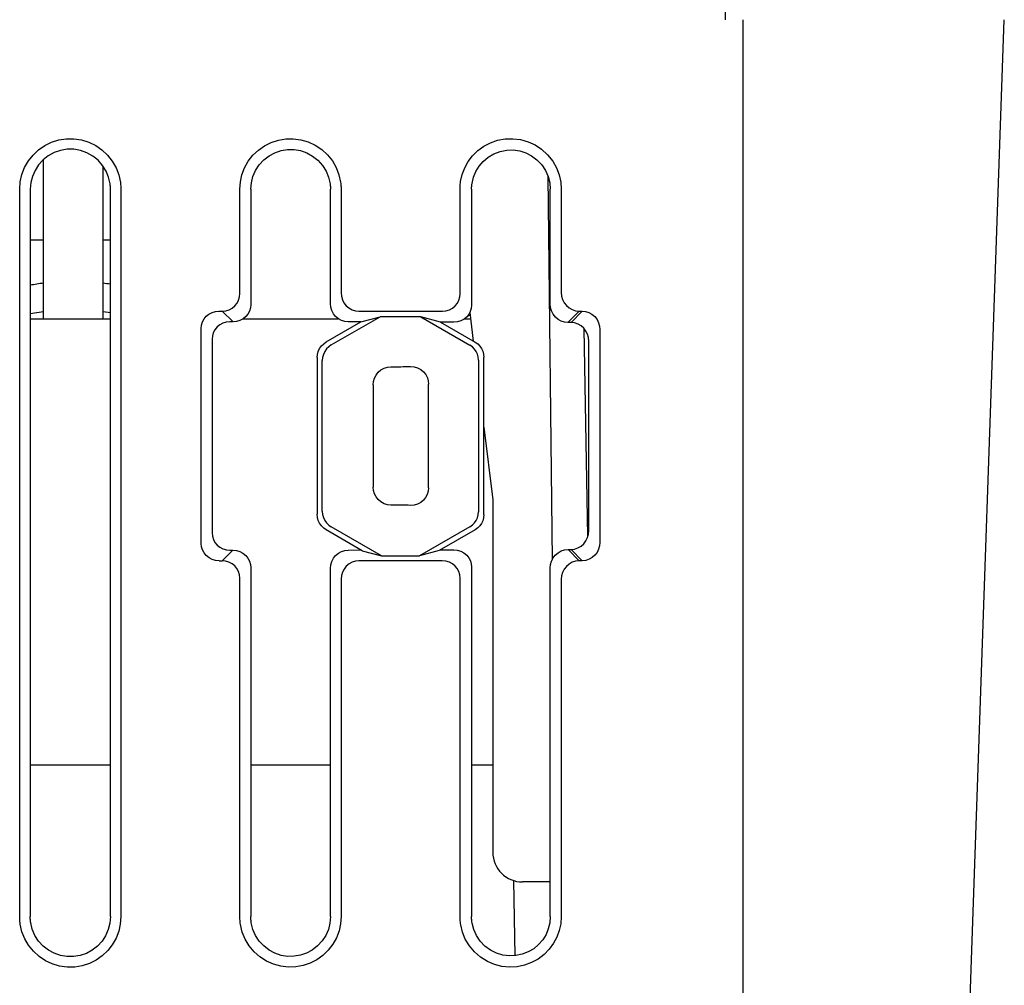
# Model space of a CAD drawing. Header units: inches. Extents: x 0 to 13.8, y 0 to 10.6.
# Tile 28 of 30: x 5.783 to 6.434, y 7.829 to 8.468. Entities that reach past the tile are written whole.
import ezdxf

# ---------------------------------------------------------------- set-up
doc = ezdxf.new("R2010")
doc.units = ezdxf.units.IN
doc.header["$LTSCALE"] = 0.75625
doc.header["$MEASUREMENT"] = 0
doc.layers.get('0').update_dxf_attribs({"linetype": 'CONTINUOUS'})

msp = doc.modelspace()

# ---------------------------------------------------------------- linework, layer by layer
at = {"color": 7, "linetype": 'Continuous'}
for p, q in [((6.24921, 8.47968), (6.24926, 8.46786)), ((6.26094, 8.46786), (6.26094, 7.56235)), ((6.40568, 7.65734), (6.43398, 8.46786)), ((5.79834, 8.26983), (5.79834, 8.37526)), ((5.83771, 8.26983), (5.83771, 8.37092)), ((6.13206, 8.36436), (6.13475, 8.11001)), ((5.78259, 7.87407), (5.78259, 8.35561)), ((5.78958, 8.35561), (5.78958, 7.87407)), ((5.84264, 7.87406), (5.84264, 8.35561)), ((5.84952, 8.35561), (5.84952, 7.87406)), ((5.92826, 8.28649), (5.92826, 8.35562)), ((5.93549, 8.35562), (5.93549, 8.27938)), ((5.98819, 8.27982), (5.98819, 8.35561)), ((5.99519, 8.35561), (5.99519, 8.28702)), ((6.07393, 8.28636), (6.07393, 8.35562)), ((6.08156, 8.35562), (6.08156, 8.27894)), ((6.1336, 8.27961), (6.1336, 8.35562)), ((6.14086, 8.35562), (6.14086, 8.28718)), ((5.78958, 8.3222), (5.79834, 8.3222)), ((5.83771, 8.3222), (5.84264, 8.3222)), ((5.78958, 8.27328), (5.79834, 8.27473)), ((5.83771, 8.27473), (5.84264, 8.27391)), ((5.91654, 8.27495), (5.92376, 8.26786)), ((6.00693, 8.27495), (6.0622, 8.27495)), ((6.08035, 8.27396), (6.08266, 8.25514)), ((6.14533, 8.26735), (6.15262, 8.27495)), ((6.1547, 8.27495), (6.14741, 8.26735)), ((6.15262, 8.27495), (6.1547, 8.27495)), ((5.78958, 8.26983), (5.84264, 8.26983)), ((5.92376, 8.26786), (5.92157, 8.26787)), ((5.93037, 8.26983), (5.99336, 8.26983)), ((5.9854, 8.25453), (6.00826, 8.26773)), ((5.98876, 8.25254), (6.021, 8.27116)), ((6.00826, 8.26773), (6.021, 8.27116)), ((6.04802, 8.27109), (6.021, 8.27116)), ((6.06101, 8.26761), (6.04802, 8.27109)), ((6.04802, 8.27109), (6.08033, 8.25244)), ((6.06102, 8.26764), (6.0839, 8.25442)), ((6.07686, 8.26983), (6.08086, 8.26983)), ((6.07902, 8.27189), (6.08055, 8.27235)), ((6.14741, 8.26735), (6.14533, 8.26735)), ((5.90267, 8.12115), (5.90267, 8.2634)), ((6.15852, 8.12577), (6.15612, 8.26316)), ((6.16645, 8.26271), (6.16645, 8.12184)), ((5.90985, 8.25633), (5.90985, 8.12818)), ((6.15912, 8.12943), (6.15912, 8.25507)), ((5.97944, 8.24412), (5.97944, 8.14043)), ((5.9828, 8.14242), (5.9828, 8.24213)), ((6.08611, 8.24254), (6.08611, 8.14201)), ((6.08968, 8.14002), (6.08968, 8.24453)), ((6.01647, 8.22612), (6.01647, 8.15843)), ((6.05309, 8.15799), (6.05309, 8.22656)), ((6.08968, 8.19799), (6.09558, 8.1499)), ((6.09558, 8.1499), (6.09558, 7.91668)), ((6.00916, 8.11631), (5.9854, 8.13002)), ((6.02187, 8.11289), (5.98876, 8.13201)), ((6.08033, 8.13211), (6.04714, 8.11295)), ((6.0839, 8.13013), (6.06016, 8.11642)), ((5.92365, 8.11664), (5.91644, 8.1096)), ((5.99997, 8.11677), (6.00832, 8.11679)), ((6.00916, 8.11631), (6.02187, 8.11289)), ((6.06016, 8.11642), (6.04714, 8.11295)), ((6.061, 8.11691), (6.06972, 8.11693)), ((6.14534, 8.11715), (6.14739, 8.11715)), ((6.15264, 8.1096), (6.14534, 8.11715)), ((6.14739, 8.11715), (6.15468, 8.1096)), ((6.02187, 8.11289), (6.04714, 8.11295)), ((5.93549, 8.10512), (5.93549, 7.87406)), ((5.98819, 7.87406), (5.98819, 8.10469)), ((6.06212, 8.1096), (6.007, 8.1096)), ((6.08156, 8.10556), (6.08156, 7.87406)), ((6.1336, 7.87405), (6.1336, 8.10489)), ((6.15468, 8.1096), (6.15264, 8.1096)), ((5.92826, 7.87406), (5.92826, 8.09805)), ((5.99519, 8.09753), (5.99519, 7.87406)), ((6.07393, 7.87406), (6.07393, 8.09819)), ((6.14086, 8.09737), (6.14086, 7.87405)), ((5.78958, 7.97456), (5.84264, 7.97456)), ((5.93549, 7.97456), (5.98819, 7.97456)), ((6.08156, 7.97456), (6.09558, 7.97456)), ((6.10938, 7.8979), (6.11024, 7.8482)), ((6.1336, 7.897), (6.11527, 7.897))]:
    msp.add_line(p, q, dxfattribs=at)
for points in [[(5.78259, 8.35562), (5.78297, 8.36062), (5.78405, 8.36542), (5.78586, 8.37004), (5.78832, 8.37436), (5.7914, 8.37826), (5.79502, 8.38168), (5.79912, 8.38451), (5.8036, 8.38671), (5.80838, 8.38822), (5.81335, 8.38901), (5.81841, 8.38903), (5.82344, 8.3883), (5.82828, 8.3868), (5.83286, 8.3846), (5.83703, 8.38172), (5.84073, 8.37825), (5.84387, 8.37423), (5.84638, 8.36979), (5.84815, 8.36513), (5.84922, 8.36018)], [(5.92826, 8.35562), (5.92861, 8.36049), (5.92966, 8.36519), (5.9314, 8.36978), (5.93381, 8.3741), (5.93689, 8.37806), (5.94052, 8.38154), (5.94459, 8.3844), (5.94902, 8.38662), (5.95372, 8.38815), (5.95861, 8.38898), (5.96361, 8.38906), (5.9686, 8.38841), (5.97346, 8.38699), (5.97809, 8.38485), (5.98239, 8.38196), (5.98622, 8.37845), (5.98943, 8.3744), (5.99198, 8.36994), (5.99379, 8.36523), (5.99488, 8.36022)], [(6.0743, 8.36063), (6.07539, 8.36538), (6.07708, 8.36981), (6.07938, 8.37396), (6.08226, 8.37775), (6.08574, 8.38116), (6.08971, 8.38407), (6.09408, 8.38636), (6.09879, 8.388), (6.10378, 8.38892), (6.10889, 8.38909), (6.11397, 8.38846), (6.11891, 8.38708), (6.12356, 8.38497), (6.12786, 8.38213), (6.13182, 8.37846), (6.13519, 8.37427), (6.13772, 8.36978), (6.1395, 8.36509), (6.14054, 8.36039), (6.14086, 8.35562)], [(5.8424, 8.35921), (5.84143, 8.36355), (5.83978, 8.36759), (5.83741, 8.3714), (5.83444, 8.37479), (5.83095, 8.3776), (5.82704, 8.37979), (5.82281, 8.38128), (5.81839, 8.38206), (5.81391, 8.38205), (5.80951, 8.38132), (5.80534, 8.37986), (5.80148, 8.37775), (5.79803, 8.37502), (5.79507, 8.37178), (5.79272, 8.36811), (5.79099, 8.36413), (5.78995, 8.35998), (5.78958, 8.3556)], [(5.93549, 8.35561), (5.93584, 8.35993), (5.93688, 8.36406), (5.93863, 8.36807), (5.94102, 8.37176), (5.94405, 8.37503), (5.94756, 8.37776), (5.95139, 8.37981), (5.95548, 8.3812), (5.95977, 8.38188), (5.96412, 8.38188), (5.96837, 8.38115), (5.97248, 8.37973), (5.97639, 8.37757), (5.97993, 8.37478), (5.98291, 8.37141), (5.9853, 8.36761), (5.98696, 8.36357), (5.98794, 8.35921)], [(6.08185, 8.35951), (6.08283, 8.36361), (6.08439, 8.3674), (6.08653, 8.37092), (6.08923, 8.37408), (6.09255, 8.37684), (6.09632, 8.37908), (6.10045, 8.38063), (6.10477, 8.38149), (6.10913, 8.38159), (6.11341, 8.38098), (6.11742, 8.37973), (6.12121, 8.37779), (6.12482, 8.37505), (6.12799, 8.37174), (6.13043, 8.36805), (6.13219, 8.36407), (6.13324, 8.35994), (6.1336, 8.35561)], [(5.84264, 8.3556), (5.84263, 8.3562), (5.84261, 8.3568), (5.84258, 8.3574), (5.84253, 8.358), (5.84247, 8.35861), (5.8424, 8.35921)], [(5.84922, 8.36018), (5.84931, 8.35942), (5.84938, 8.35866), (5.84944, 8.3579), (5.84949, 8.35714), (5.84951, 8.35638), (5.84952, 8.35561)], [(5.98794, 8.35921), (5.98802, 8.35863), (5.98808, 8.35803), (5.98813, 8.35744), (5.98816, 8.35683), (5.98818, 8.35622), (5.98819, 8.3556)], [(5.99488, 8.36022), (5.99497, 8.35945), (5.99505, 8.35868), (5.99511, 8.35792), (5.99516, 8.35715), (5.99518, 8.35638), (5.99519, 8.35562)], [(6.07393, 8.35563), (6.07394, 8.35647), (6.07397, 8.3573), (6.07402, 8.35814), (6.0741, 8.35897), (6.07419, 8.3598), (6.0743, 8.36063)], [(6.08156, 8.35562), (6.08157, 8.35628), (6.08159, 8.35694), (6.08163, 8.3576), (6.08169, 8.35824), (6.08176, 8.35888), (6.08185, 8.35951)], [(5.91655, 8.27495), (5.91888, 8.27518), (5.92111, 8.27585), (5.92316, 8.27694), (5.92494, 8.27841), (5.92639, 8.28019), (5.92743, 8.28219), (5.92806, 8.28432), (5.92826, 8.28649)], [(5.99519, 8.28702), (5.99541, 8.28472), (5.99606, 8.28248), (5.99714, 8.28038), (5.99861, 8.27853), (6.0004, 8.277), (6.00245, 8.27587), (6.00465, 8.27518), (6.00692, 8.27495)], [(6.0622, 8.27495), (6.06458, 8.27518), (6.06685, 8.27586), (6.06892, 8.27696), (6.0707, 8.27844), (6.07213, 8.28022), (6.07315, 8.28221), (6.07374, 8.28428), (6.07393, 8.28636)], [(6.14086, 8.28718), (6.14107, 8.28488), (6.14172, 8.28263), (6.14279, 8.28051), (6.14425, 8.27862), (6.14603, 8.27707), (6.14808, 8.27591), (6.15031, 8.27519), (6.15262, 8.27495)], [(5.93549, 8.27938), (5.93527, 8.27714), (5.93462, 8.27499), (5.93356, 8.273), (5.93213, 8.27126), (5.93037, 8.26983), (5.92834, 8.26876), (5.92611, 8.26809), (5.92375, 8.26786)], [(5.99991, 8.26773), (5.99767, 8.26796), (5.99548, 8.26864), (5.99343, 8.26977), (5.99162, 8.2713), (5.99015, 8.27316), (5.98906, 8.27528), (5.98841, 8.27752), (5.98819, 8.27982)], [(6.14533, 8.26735), (6.1431, 8.26759), (6.14091, 8.26828), (6.13884, 8.26943), (6.13702, 8.27101), (6.13552, 8.27294), (6.13444, 8.2751), (6.1338, 8.27735), (6.1336, 8.27961)], [(5.90267, 8.26339), (5.90289, 8.26565), (5.90354, 8.26781), (5.90461, 8.26981), (5.90605, 8.27156), (5.90782, 8.27299), (5.90984, 8.27406), (5.91205, 8.27472), (5.91438, 8.27495)], [(5.91438, 8.27495), (5.91475, 8.27495), (5.91511, 8.27495), (5.91581, 8.27496)], [(5.91581, 8.27496), (5.91618, 8.27496), (5.91654, 8.27495)], [(6.08156, 8.27894), (6.08135, 8.27674), (6.08071, 8.27463), (6.07967, 8.27269), (6.07826, 8.27098), (6.07654, 8.26957), (6.07453, 8.2685), (6.07225, 8.26781), (6.06979, 8.26757)], [(6.1547, 8.27495), (6.15693, 8.27473), (6.15913, 8.27404), (6.16119, 8.27289), (6.16302, 8.27132), (6.16452, 8.26939), (6.1656, 8.26723), (6.16624, 8.26498), (6.16645, 8.26271)], [(5.91699, 8.26697), (5.91494, 8.26587), (5.91316, 8.26441), (5.91172, 8.26263), (5.91067, 8.26063), (5.91005, 8.2585), (5.90985, 8.25633)], [(5.92158, 8.26786), (5.91923, 8.26764), (5.91699, 8.26697)], [(6.00826, 8.26773), (6.00133, 8.26773), (5.9999, 8.26773)], [(6.06979, 8.26757), (6.06529, 8.26759), (6.06101, 8.26761)], [(6.15197, 8.26635), (6.14974, 8.26709), (6.14741, 8.26735)], [(6.15912, 8.25507), (6.15891, 8.25736), (6.15828, 8.2596), (6.15722, 8.26172), (6.15578, 8.26361), (6.15401, 8.26518), (6.15197, 8.26635)], [(5.97944, 8.24412), (5.97962, 8.2462), (5.98016, 8.24823), (5.98104, 8.25014), (5.98224, 8.25185), (5.98371, 8.25333), (5.9854, 8.25453)], [(6.0839, 8.25442), (6.08566, 8.25318), (6.0871, 8.25172), (6.08819, 8.25014), (6.08899, 8.24843), (6.0895, 8.24653), (6.08968, 8.24453)], [(5.98876, 8.25254), (5.98707, 8.25135), (5.98559, 8.24986), (5.98438, 8.24811), (5.9835, 8.24617), (5.98297, 8.24416), (5.9828, 8.24213)], [(6.08611, 8.24254), (6.08593, 8.24455), (6.08541, 8.24644), (6.08462, 8.24815), (6.08353, 8.24973), (6.08209, 8.25119), (6.08033, 8.25243)], [(6.01647, 8.22612), (6.01669, 8.22838), (6.01733, 8.23057), (6.01839, 8.23263), (6.01984, 8.23445), (6.0216, 8.23595), (6.02363, 8.23708), (6.02584, 8.2378), (6.02814, 8.23806)], [(6.04114, 8.23822), (6.0435, 8.23801), (6.04578, 8.23735), (6.04789, 8.23624), (6.04973, 8.23473), (6.05121, 8.23289), (6.05228, 8.23084), (6.0529, 8.2287), (6.05309, 8.22656)], [(6.02814, 8.14649), (6.02587, 8.14674), (6.02367, 8.14744), (6.02162, 8.14858), (6.01983, 8.15011), (6.01836, 8.15197), (6.0173, 8.15405), (6.01668, 8.15623), (6.01647, 8.15843)], [(6.05309, 8.15799), (6.05288, 8.15574), (6.05222, 8.15357), (6.05115, 8.15155), (6.04969, 8.14978), (6.04791, 8.14832), (6.04584, 8.14722), (6.04356, 8.14655), (6.04114, 8.14633)], [(5.9828, 8.14242), (5.98298, 8.14035), (5.98351, 8.13833), (5.9844, 8.1364), (5.98561, 8.13466), (5.98708, 8.13319), (5.98876, 8.13201)], [(5.9854, 8.13002), (5.9837, 8.13122), (5.98222, 8.13271), (5.98102, 8.13445), (5.98015, 8.13636), (5.97962, 8.13838), (5.97944, 8.14043)], [(6.08033, 8.13211), (6.08209, 8.13336), (6.08353, 8.13482), (6.08462, 8.1364), (6.08541, 8.13811), (6.08593, 8.14), (6.08611, 8.14201)], [(6.08968, 8.14002), (6.0895, 8.13801), (6.08899, 8.13612), (6.08819, 8.13441), (6.0871, 8.13283), (6.08566, 8.13137), (6.0839, 8.13013)], [(6.15188, 8.11813), (6.15395, 8.11931), (6.15576, 8.12091), (6.15724, 8.12283), (6.1583, 8.12498), (6.15892, 8.1272), (6.15912, 8.12943)], [(5.90985, 8.12818), (5.91007, 8.12594), (5.91072, 8.12379), (5.91179, 8.12179), (5.91325, 8.12004), (5.91502, 8.1186), (5.91707, 8.11753)], [(5.91448, 8.1096), (5.91216, 8.10982), (5.90992, 8.11048), (5.90785, 8.11156), (5.90604, 8.11303), (5.90457, 8.11483), (5.90351, 8.11685), (5.90288, 8.11898), (5.90267, 8.12115)], [(5.91707, 8.11753), (5.91931, 8.11686), (5.92168, 8.11664)], [(5.92167, 8.11664), (5.922, 8.11664), (5.92233, 8.11665), (5.92299, 8.11664)], [(5.92299, 8.11664), (5.92332, 8.11664), (5.92365, 8.11664)], [(5.92365, 8.11664), (5.92599, 8.11643), (5.92823, 8.11577), (5.93031, 8.11468), (5.93213, 8.11321), (5.9336, 8.11141), (5.93466, 8.1094), (5.93529, 8.10728), (5.93549, 8.10512)], [(5.98819, 8.10469), (5.98841, 8.10699), (5.98907, 8.10922), (5.99015, 8.11132), (5.99162, 8.11317), (5.99342, 8.1147), (5.99547, 8.11583), (5.99769, 8.11653), (5.99998, 8.11677)], [(6.06971, 8.11693), (6.07212, 8.11671), (6.07441, 8.11603), (6.0765, 8.11493), (6.07831, 8.11345), (6.07976, 8.11165), (6.08079, 8.10966), (6.08137, 8.10761), (6.08156, 8.10556)], [(6.1336, 8.10489), (6.13381, 8.10718), (6.13445, 8.10942), (6.13551, 8.11152), (6.13695, 8.11339), (6.13872, 8.11495), (6.14075, 8.11613), (6.14299, 8.11688), (6.14535, 8.11715)], [(6.14739, 8.11715), (6.14966, 8.11741), (6.15188, 8.11813)], [(6.16645, 8.12184), (6.16624, 8.11955), (6.1656, 8.11731), (6.16454, 8.11521), (6.1631, 8.11334), (6.16133, 8.11178), (6.15928, 8.1106), (6.15704, 8.10986), (6.15468, 8.1096)], [(5.91448, 8.1096), (5.91481, 8.1096), (5.91513, 8.1096), (5.91579, 8.10959)], [(5.91579, 8.10959), (5.91611, 8.10959), (5.91644, 8.1096)], [(5.92826, 8.09805), (5.92804, 8.10028), (5.92739, 8.10244), (5.92632, 8.10443), (5.92486, 8.10619), (5.92308, 8.10763), (5.92104, 8.1087), (5.9188, 8.10937), (5.91644, 8.1096)], [(6.00699, 8.1096), (6.00473, 8.10937), (6.00253, 8.10868), (6.00046, 8.10756), (5.99864, 8.10602), (5.99715, 8.10416), (5.99606, 8.10205), (5.99541, 8.09981), (5.99519, 8.09753)], [(6.07393, 8.09819), (6.07372, 8.10038), (6.07308, 8.10248), (6.07204, 8.10444), (6.07062, 8.10616), (6.06888, 8.10758), (6.06685, 8.10866), (6.06457, 8.10936), (6.06213, 8.1096)], [(6.15264, 8.1096), (6.15036, 8.10935), (6.14814, 8.10864), (6.14607, 8.10747), (6.14425, 8.10589), (6.14277, 8.10399), (6.1417, 8.10185), (6.14107, 8.09962), (6.14086, 8.09737)], [(5.78297, 7.86901), (5.78286, 7.86986), (5.78276, 7.8707), (5.78269, 7.87154), (5.78264, 7.87238), (5.7826, 7.87323), (5.78259, 7.87407)], [(5.84952, 7.87407), (5.84915, 7.86912), (5.84809, 7.86437), (5.84631, 7.85976), (5.84388, 7.85546), (5.84083, 7.85156), (5.83724, 7.84814), (5.83318, 7.8453), (5.82875, 7.84307), (5.82399, 7.84154), (5.81905, 7.84071), (5.81401, 7.84064), (5.80901, 7.84132), (5.80418, 7.84276), (5.7996, 7.8449), (5.79542, 7.84771), (5.79169, 7.85111), (5.78851, 7.85508), (5.78595, 7.85946), (5.78411, 7.86408), (5.78297, 7.86901)], [(5.78988, 7.87004), (5.78979, 7.87069), (5.78972, 7.87135), (5.78966, 7.87202), (5.78962, 7.87269), (5.78959, 7.87337), (5.78958, 7.87406)], [(5.84264, 7.87406), (5.84227, 7.86966), (5.84122, 7.86548), (5.83945, 7.86145), (5.83705, 7.85775), (5.83406, 7.85451), (5.83058, 7.8518), (5.8267, 7.84972), (5.82253, 7.84829), (5.81819, 7.84759), (5.81381, 7.8476), (5.80952, 7.84833), (5.80541, 7.84976), (5.80157, 7.85186), (5.79809, 7.85457), (5.79509, 7.85789), (5.79266, 7.86165), (5.79094, 7.86568), (5.78988, 7.87004)], [(5.92866, 7.86886), (5.92854, 7.86973), (5.92844, 7.87059), (5.92836, 7.87146), (5.92831, 7.87233), (5.92827, 7.8732), (5.92826, 7.87407)], [(5.99519, 7.87407), (5.99485, 7.86928), (5.99384, 7.86463), (5.99213, 7.86009), (5.98978, 7.8558), (5.98674, 7.85184), (5.98315, 7.84834), (5.97913, 7.84546), (5.97474, 7.84321), (5.97009, 7.84164), (5.96524, 7.84076), (5.96028, 7.84061), (5.95532, 7.84119), (5.95048, 7.84253), (5.94585, 7.84458), (5.94153, 7.84738), (5.93766, 7.8508), (5.93439, 7.85477), (5.93175, 7.85918), (5.92986, 7.86386), (5.92866, 7.86886)], [(5.93581, 7.86994), (5.93571, 7.87061), (5.93563, 7.87128), (5.93557, 7.87197), (5.93553, 7.87266), (5.9355, 7.87335), (5.93549, 7.87406)], [(5.98819, 7.87405), (5.98784, 7.86974), (5.98681, 7.86562), (5.98507, 7.86162), (5.98269, 7.85793), (5.97966, 7.85466), (5.97618, 7.85192), (5.97241, 7.84989), (5.96838, 7.84851), (5.96414, 7.84779), (5.95983, 7.84775), (5.95559, 7.84843), (5.95148, 7.8498), (5.94757, 7.8519), (5.94402, 7.85462), (5.94102, 7.8579), (5.93861, 7.86161), (5.93688, 7.86561), (5.93581, 7.86994)], [(6.07437, 7.86866), (6.07423, 7.86955), (6.07413, 7.87045), (6.07404, 7.87135), (6.07398, 7.87226), (6.07394, 7.87316), (6.07393, 7.87407)], [(6.14086, 7.87406), (6.14051, 7.86932), (6.13955, 7.86479), (6.138, 7.86048), (6.13582, 7.85639), (6.13297, 7.85248), (6.12954, 7.84896), (6.12562, 7.84598), (6.12128, 7.84359), (6.11661, 7.84187), (6.11171, 7.84085), (6.10667, 7.84059), (6.10162, 7.84108), (6.09671, 7.84232), (6.09199, 7.84433), (6.08746, 7.84721), (6.08339, 7.85073), (6.08006, 7.85477), (6.07741, 7.85919), (6.07552, 7.8638), (6.07437, 7.86866)], [(6.0819, 7.86982), (6.0818, 7.87051), (6.08171, 7.87121), (6.08165, 7.87191), (6.0816, 7.87262), (6.08157, 7.87333), (6.08156, 7.87405)], [(6.1336, 7.87404), (6.13324, 7.86986), (6.1323, 7.86593), (6.13078, 7.86223), (6.12867, 7.8588), (6.1259, 7.85559), (6.12264, 7.85281), (6.11902, 7.85066), (6.11508, 7.84911), (6.11086, 7.84823), (6.10653, 7.84803), (6.10227, 7.84854), (6.09811, 7.84979), (6.09404, 7.85185), (6.09031, 7.85457), (6.0872, 7.85788), (6.08471, 7.86162), (6.08296, 7.86558), (6.0819, 7.86982)]]:
    msp.add_lwpolyline(points, dxfattribs=at)
for centre, radius, start, end in [((5.81803, 8.13716), 0.15748, 97.18718, 100.41847), ((5.81803, 8.13716), 0.15748, 80.9942, 82.81279), ((6.11527, 7.91668), 0.01969, 180, 270)]:
    msp.add_arc(centre, radius, start, end, dxfattribs=at)
for centre, start_param, end_param in [((5.67034, 8.27463), -1.241617, -1.22918), ((5.67034, 8.10991), 1.22918, 1.241617)]:
    msp.add_ellipse(centre, major_axis=(1.10684, 0), ratio=0.034921, start_param=start_param, end_param=end_param, dxfattribs=at)

doc.saveas('drawing.dxf')
